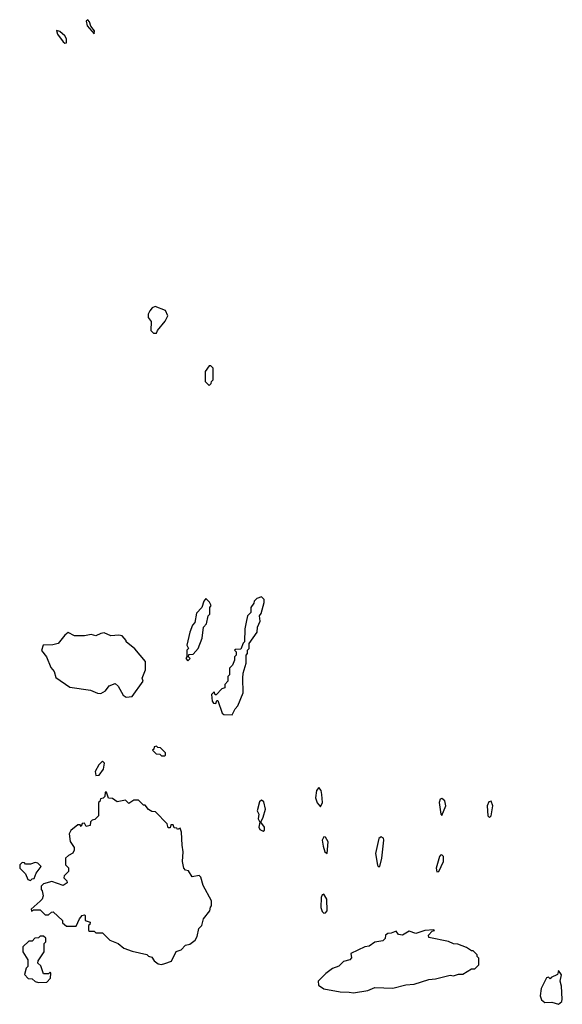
# Model space of a CAD drawing. Extents: x 2528690 to 2677062, y 911844 to 1023253.
# Tile 32 of 145: x 2598480 to 2601789, y 948844 to 954852. Entities that reach past the tile are written whole.
import ezdxf

# ---------------------------------------------------------------- set-up
doc = ezdxf.new("R2010")
doc.units = 0

msp = doc.modelspace()

# ---------------------------------------------------------------- linework, layer by layer
at = {"layer": '0CON10XD'}
for points in [[(2598935, 954766.2), (2598936.8, 954785), (2598912.7, 954812.7), (2598905, 954840), (2598895, 954852.5), (2598885.8, 954844.2), (2598890.4, 954815), (2598935, 954766.2)], [(2598755, 954708.9), (2598765, 954711.2), (2598765.8, 954735), (2598755, 954753.6), (2598725, 954781.1), (2598705, 954787.5), (2598710.4, 954765), (2598745, 954717.8), (2598755, 954708.9)], [(2599315, 952940), (2599320, 952955), (2599367, 953013), (2599382.5, 953045), (2599368.3, 953078.3), (2599305, 953102.5), (2599287.5, 953095), (2599273.3, 953075), (2599263.3, 953055), (2599262.5, 953035), (2599281.7, 953011.7), (2599280, 952955), (2599295, 952940), (2599315, 952940)], [(2599635, 952620), (2599648.3, 952631.7), (2599650, 952645), (2599660, 952655), (2599660, 952725), (2599645, 952740), (2599635, 952740), (2599610, 952705), (2599610, 952645), (2599635, 952620)], [(2599775, 950610), (2599793, 950647), (2599810, 950665), (2599842.5, 950745), (2599840, 950835), (2599842.5, 950865), (2599860, 950925), (2599860, 950975), (2599870, 950985), (2599870, 951005), (2599880, 951015), (2599880, 951045), (2599927.5, 951115), (2599930, 951145), (2599947, 951183), (2599942.5, 951215), (2599951.7, 951228.3), (2599970, 951295), (2599970, 951315), (2599955, 951330), (2599925, 951320), (2599910, 951305), (2599908.3, 951291.7), (2599890, 951265), (2599890, 951235), (2599870, 951215), (2599860, 951175), (2599852.5, 951135), (2599850, 951055), (2599841.7, 951048.3), (2599828.3, 951011.7), (2599795, 951010), (2599790, 951005), (2599800, 950995), (2599800, 950975), (2599790, 950965), (2599790, 950945), (2599777, 950913), (2599760, 950895), (2599760, 950855), (2599750, 950845), (2599750, 950815), (2599730, 950795), (2599730, 950775), (2599711.7, 950768.3), (2599678.3, 950731.7), (2599671.7, 950731.7), (2599665, 950750), (2599650, 950735), (2599653, 950693), (2599661.7, 950681.7), (2599675, 950680), (2599681.7, 950698.3), (2599688.3, 950698.3), (2599715, 950620), (2599725, 950612.5), (2599775, 950610)], [(2599505, 950940), (2599520, 950955), (2599510, 950965), (2599511.7, 950978.3), (2599538.3, 950981.7), (2599567.5, 951015), (2599591.7, 951078.3), (2599600, 951145), (2599620, 951165), (2599630, 951215), (2599640, 951225), (2599640, 951265), (2599647, 951277), (2599638.3, 951298.3), (2599615, 951320), (2599602.5, 951305), (2599590, 951265), (2599558.3, 951231.7), (2599547, 951173), (2599533, 951157), (2599517.5, 951115), (2599500, 951035), (2599510, 951015), (2599500, 951005), (2599500, 950965), (2599492.5, 950955), (2599505, 950940)], [(2599128.3, 950718.3), (2599165, 950722.5), (2599232.5, 950815), (2599227.5, 950835), (2599247.5, 950885), (2599247.5, 950935), (2599183, 951013), (2599130, 951055), (2599130, 951065), (2599105, 951092.5), (2599085, 951097.5), (2599035, 951093.3), (2598995, 951110), (2598975, 951107.5), (2598945, 951092.5), (2598915, 951100), (2598875, 951092.5), (2598815, 951092.5), (2598775, 951112.5), (2598755, 951097.5), (2598713.6, 951046.4), (2598683, 951037), (2598622.5, 951035), (2598613.6, 951003.6), (2598642.5, 950965), (2598669.3, 950899.3), (2598690, 950875), (2598699.3, 950839.3), (2598785, 950780), (2598911.7, 950761.7), (2598955, 950742.5), (2598975, 950740), (2599003, 950757), (2599025, 950787.5), (2599061.7, 950801.7), (2599080, 950785), (2599110.7, 950730.7), (2599128.3, 950718.3)], [(2599365, 950360), (2599370, 950365), (2599368.3, 950378.3), (2599338.3, 950408.3), (2599321.7, 950411.7), (2599315, 950420), (2599300, 950415), (2599298.3, 950401.7), (2599290, 950395), (2599311.7, 950371.7), (2599335, 950370), (2599345, 950360), (2599365, 950360)], [(2598945, 950240), (2598965, 950242.5), (2598991.7, 950278.3), (2598997.5, 950315), (2598985, 950327.5), (2598962.5, 950305), (2598940, 950265), (2598945, 950240)], [(2599345, 949086.7), (2599365, 949092.5), (2599405, 949107.5), (2599435, 949166.7), (2599463.6, 949176.4), (2599490, 949205), (2599518.3, 949211.7), (2599550, 949235), (2599561.7, 949258.3), (2599573, 949307), (2599590, 949325), (2599600, 949365), (2599640, 949415), (2599643, 949437), (2599650, 949445), (2599650, 949475), (2599598.3, 949568.3), (2599585, 949620), (2599575, 949630), (2599531.7, 949621.7), (2599508.3, 949658.3), (2599491.7, 949661.7), (2599480, 949675), (2599473.6, 949716.4), (2599477.5, 949775), (2599470, 949815), (2599467.5, 949895), (2599458.3, 949918.3), (2599441.7, 949911.7), (2599438.3, 949918.3), (2599421.7, 949921.7), (2599415, 949940), (2599401.7, 949938.3), (2599398.3, 949921.7), (2599385, 949920), (2599380, 949945), (2599308.3, 950018.3), (2599285, 950020), (2599265, 950032.5), (2599245, 950060), (2599235, 950060), (2599205, 950090), (2599175, 950090), (2599145, 950070), (2599125, 950090), (2599075, 950080), (2599045, 950100), (2599021.7, 950101.7), (2599008.3, 950138.3), (2599001.7, 950138.3), (2598998.3, 950111.7), (2598988.3, 950101.7), (2598971.7, 950098.3), (2598968.3, 950081.7), (2598960, 950075), (2598960, 949995), (2598938.3, 949971.7), (2598921.7, 949968.3), (2598911.7, 949958.3), (2598910, 949935), (2598885, 949930), (2598875, 949950), (2598861.7, 949948.3), (2598855, 949930), (2598848.3, 949938.3), (2598835, 949940), (2598792.5, 949905), (2598782.5, 949885), (2598788.3, 949838.3), (2598811.7, 949801.7), (2598812.5, 949785), (2598803, 949767), (2598777, 949753), (2598760, 949735), (2598760, 949695), (2598777, 949677), (2598777.5, 949655), (2598751.7, 949628.3), (2598750, 949615), (2598768.3, 949598.3), (2598770, 949585), (2598745, 949570), (2598675, 949592.5), (2598625, 949580), (2598610, 949565), (2598610, 949545), (2598617, 949537), (2598622.5, 949505), (2598617.5, 949485), (2598605, 949472.5), (2598550, 949425), (2598551.7, 949411.7), (2598565, 949420), (2598605, 949420), (2598635, 949390), (2598655, 949390), (2598673, 949407), (2598685, 949407.5), (2598740, 949355), (2598741.7, 949341.7), (2598765, 949320), (2598825, 949320), (2598843.9, 949366.1), (2598860, 949385), (2598875, 949390), (2598880, 949385), (2598880, 949355), (2598910, 949345), (2598908.3, 949331.7), (2598900, 949325), (2598900, 949295), (2598905, 949290), (2598935, 949290), (2598945, 949280), (2598985, 949280), (2599030, 949235), (2599080, 949215), (2599115, 949187.5), (2599165, 949167.5), (2599255, 949147.5), (2599265, 949137.5), (2599285, 949132.5), (2599300.3, 949110.3), (2599325, 949090), (2599345, 949086.7)], [(2600315, 950050), (2600325.5, 950074.5), (2600322.8, 950125), (2600318.1, 950148.1), (2600305, 950166.2), (2600290.6, 950149.4), (2600283.9, 950105), (2600293.5, 950073.5), (2600315, 950050)], [(2599965, 949900), (2599973.5, 949906.5), (2599972.9, 949925), (2599950, 949955), (2599965.5, 949985), (2599977.8, 950035), (2599969.6, 950079.6), (2599955, 950090), (2599941.4, 950078.6), (2599928.5, 950025), (2599938.1, 950005), (2599934.4, 949975), (2599944, 949955), (2599937.5, 949925), (2599945, 949910), (2599965, 949900)], [(2601055, 949996.7), (2601079.2, 950055), (2601071.8, 950085), (2601055, 950100), (2601043.3, 950095), (2601037.7, 950075), (2601048.8, 950005), (2601055, 949996.7)], [(2601345, 949983.1), (2601355.4, 949994.6), (2601365.4, 950055), (2601355, 950083.1), (2601340.9, 950079.1), (2601331.1, 950055), (2601334.3, 949995), (2601345, 949983.1)], [(2600355, 949763.8), (2600361.3, 949835), (2600345, 949864), (2600335, 949866.7), (2600324.5, 949845), (2600330, 949810), (2600340, 949775), (2600355, 949763.8)], [(2600675, 949684.2), (2600688.2, 949735), (2600700.4, 949845), (2600697.4, 949857.4), (2600685, 949866.9), (2600670.5, 949855), (2600650, 949765), (2600662.1, 949692.1), (2600665, 949684.2), (2600675, 949684.2)], [(2598545, 949600), (2598555, 949610), (2598568.3, 949611.7), (2598580, 949645), (2598610, 949685), (2598590, 949705), (2598575, 949710), (2598545, 949700), (2598515, 949700), (2598508.3, 949708.3), (2598495, 949710), (2598480, 949695), (2598480, 949675), (2598515, 949640), (2598530, 949605), (2598545, 949600)], [(2601023.1, 949653.1), (2601035, 949653.8), (2601063.8, 949715), (2601064.4, 949745), (2601055, 949755.6), (2601045, 949754.2), (2601038.9, 949745), (2601018.6, 949675), (2601023.1, 949653.1)], [(2600335, 949400), (2600345, 949402), (2600355.6, 949415), (2600352.5, 949485), (2600335, 949516), (2600325, 949512), (2600317.3, 949495), (2600316.2, 949435), (2600325, 949410), (2600335, 949400)], [(2600515, 948913.8), (2600602.3, 948927.7), (2600645, 948946.2), (2600755, 948943.3), (2600835, 948963.3), (2600885, 948966.7), (2600975, 948996.2), (2601015, 949000), (2601105, 949022.5), (2601125, 949017.5), (2601155, 949027.5), (2601181.7, 949028.3), (2601235, 949060), (2601255, 949060), (2601280, 949085), (2601280, 949125), (2601270, 949135), (2601270, 949145), (2601245, 949170), (2601235, 949170), (2601205, 949190), (2601151.7, 949211.7), (2601125, 949212.5), (2601095, 949227.5), (2600975, 949252.5), (2600972.5, 949265), (2600995, 949290), (2601010, 949295), (2601005, 949297.5), (2600950, 949295), (2600895, 949277.1), (2600855, 949290), (2600815, 949266), (2600789.3, 949269.3), (2600775, 949290), (2600745, 949277.5), (2600725, 949276.7), (2600710, 949265), (2600707.5, 949245), (2600695, 949231.2), (2600645, 949222.5), (2600610.3, 949199.7), (2600585, 949193.8), (2600500, 949155), (2600503, 949127), (2600493.9, 949116.1), (2600453.9, 949106.1), (2600425, 949077.5), (2600387, 949063), (2600347, 949033), (2600300, 948985), (2600301.7, 948961.7), (2600335, 948937.5), (2600435, 948920), (2600488.3, 948918.3), (2600515, 948913.8)], [(2598595, 948977.5), (2598645, 948980), (2598667, 949003), (2598670, 949035), (2598665, 949040), (2598655, 949030), (2598625, 949030), (2598608.3, 949078.3), (2598590, 949095), (2598591.7, 949108.3), (2598630, 949165), (2598630, 949215), (2598640, 949225), (2598638.3, 949248.3), (2598625, 949260), (2598605, 949260), (2598595, 949250), (2598571.7, 949248.3), (2598555, 949230), (2598535, 949230), (2598500, 949195), (2598500, 949165), (2598530, 949115), (2598530, 949075), (2598520, 949065), (2598510, 949025), (2598531.7, 949001.7), (2598555, 949000), (2598575, 948982.5), (2598595, 948977.5)], [(2601765, 948844), (2601785, 948861.2), (2601788.6, 948875), (2601784.3, 948955), (2601775.6, 948985), (2601783, 949023), (2601765, 949050), (2601760, 949025), (2601721.7, 949008.3), (2601715, 949000), (2601705, 949010), (2601692.5, 949005), (2601660, 948940), (2601652.9, 948895), (2601660.9, 948870.9), (2601682.5, 948855), (2601725, 948856.7), (2601765, 948844)]]:
    msp.add_lwpolyline(points, dxfattribs=at)

doc.saveas('drawing.dxf')
